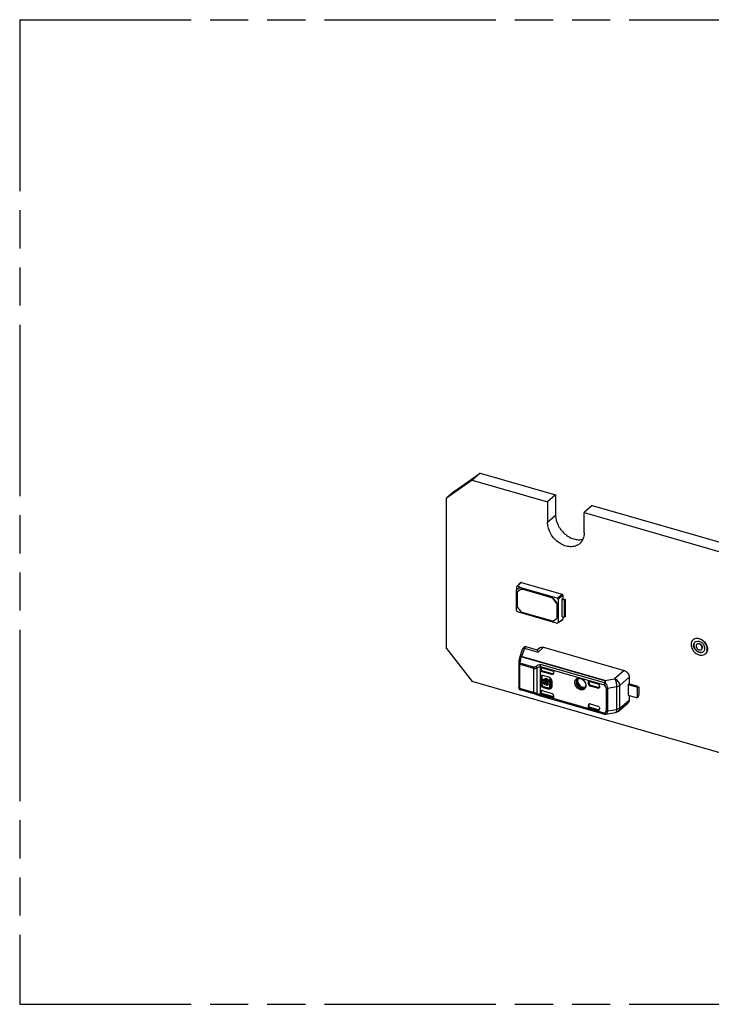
# Model space of a CAD drawing. Header units: millimetres. Extents: x 0 to 210, y 0 to 297.
# Tile 9 of 19: x 50 to 85, y 208 to 258. Entities that reach past the tile are written whole.
import ezdxf

# ---------------------------------------------------------------- set-up
doc = ezdxf.new("R2010")
doc.units = ezdxf.units.MM
doc.header["$LTSCALE"] = 19.36
doc.linetypes.add('PHANTOM', pattern=[0.8, 0.45, -0.05, 0.1, -0.05, 0.1, -0.05])
doc.layers.get('0').update_dxf_attribs({"linetype": 'CONTINUOUS'})
doc.layers.add('DEFAULT_3', color=7, linetype='PHANTOM')

msp = doc.modelspace()

# ---------------------------------------------------------------- linework, layer by layer
at = {"color": 7, "linetype": 'Continuous'}
for p, q in [((72.2293, 233.73166), (73.52834, 234.6557)), ((73.52834, 234.6557), (73.11584, 234.29846)), ((73.52834, 234.6557), (77.3605, 233.54945)), ((73.11584, 234.29846), (71.8168, 233.37442)), ((73.11584, 234.29846), (76.948, 233.19221)), ((72.2293, 233.73166), (71.8168, 233.37442)), ((77.3605, 233.54945), (76.948, 233.19221)), ((77.3605, 233.54945), (77.3605, 232.51022)), ((71.8168, 225.7534), (71.8168, 233.37442)), ((76.948, 233.19221), (76.948, 232.15298)), ((79.22246, 233.01195), (78.80996, 232.65471)), ((79.22246, 233.01195), (95.11402, 228.42445)), ((78.80996, 231.61548), (78.80996, 232.65471)), ((78.80996, 232.65471), (94.70152, 228.06721)), ((75.57772, 229.09907), (75.39651, 228.90057)), ((75.61277, 229.10685), (77.69141, 228.5068)), ((75.53894, 228.84608), (75.36573, 228.72288)), ((75.36573, 227.68358), (75.36573, 228.72288)), ((75.38833, 228.74282), (75.38833, 228.8776)), ((75.38833, 228.74282), (75.56634, 228.86944)), ((75.40403, 228.57382), (75.40403, 227.90527)), ((75.43017, 228.62875), (75.42517, 228.62442)), ((75.4294, 228.62774), (75.42518, 228.62441)), ((75.60992, 228.75692), (75.4294, 228.62774)), ((75.56634, 228.86944), (75.43156, 228.90835)), ((75.53894, 228.84608), (75.56634, 228.86944)), ((77.44426, 228.29606), (75.53894, 228.84608)), ((77.17289, 228.32533), (75.66616, 228.76028)), ((77.17789, 228.32966), (75.67116, 228.76461)), ((77.41383, 228.05071), (77.23413, 228.28228)), ((77.23913, 228.28661), (77.41883, 228.05504)), ((77.48749, 228.24035), (77.48749, 227.07108)), ((77.73469, 228.27775), (77.67933, 228.23542)), ((77.67933, 228.23542), (77.67933, 227.36939)), ((77.81139, 228.1973), (77.67933, 228.23542)), ((77.73469, 228.45102), (77.73469, 228.27775)), ((77.73469, 228.27775), (77.86189, 228.24103)), ((77.86189, 228.24103), (77.81139, 228.1973)), ((77.81139, 227.33127), (77.81139, 228.1973)), ((77.86189, 227.37501), (77.86189, 228.24103)), ((75.40897, 227.62786), (77.44426, 227.04033)), ((75.4294, 227.83671), (75.58125, 227.64102)), ((75.64249, 227.59798), (77.19656, 227.14936)), ((77.43919, 227.98215), (77.43919, 227.32195)), ((77.44419, 227.32628), (77.44419, 227.98648)), ((77.2578, 227.15705), (77.41383, 227.26803)), ((77.41383, 227.26803), (77.41805, 227.27136)), ((77.42306, 227.27568), (77.41806, 227.27135)), ((77.7215, 227.21111), (77.49602, 227.05848)), ((77.67933, 227.36939), (77.81139, 227.33127)), ((77.73469, 227.35341), (77.73469, 227.23845)), ((77.86189, 227.37501), (77.81139, 227.33127)), ((71.8168, 225.7534), (73.11584, 224.07936)), ((75.53648, 225.28702), (75.68411, 225.71169)), ((75.72325, 225.79007), (75.72354, 225.79044)), ((75.73641, 225.80453), (75.72333, 225.79014)), ((75.76196, 225.82281), (75.73641, 225.80453)), ((75.79133, 225.83385), (75.76196, 225.82281)), ((76.43271, 225.66605), (75.8591, 225.83164)), ((76.55399, 225.77436), (76.43058, 225.66562)), ((76.75147, 225.80834), (80.84178, 224.62757)), ((75.48584, 225.00141), (75.48518, 224.99038)), ((75.48777, 225.01762), (75.48584, 225.0014)), ((75.48585, 225.00145), (75.48584, 225.0014)), ((75.49404, 225.06591), (75.48777, 225.01762)), ((75.50923, 225.16214), (75.50525, 225.13919)), ((75.53404, 225.2789), (75.52647, 225.24751)), ((75.48518, 224.9899), (75.48518, 223.7639)), ((76.5899, 223.40653), (76.5899, 224.8249)), ((76.6274, 224.71438), (76.6274, 224.73491)), ((77.16722, 224.42977), (76.67651, 224.57142)), ((76.6766, 224.76424), (77.25386, 224.5976)), ((77.20359, 224.46144), (76.71401, 224.60277)), ((77.25386, 224.5976), (77.25386, 224.4914)), ((100.39564, 216.20436), (73.11584, 224.07936)), ((76.62175, 223.89002), (76.62175, 224.32303)), ((76.70571, 224.15428), (76.66821, 224.1218)), ((76.66821, 224.1218), (76.66821, 224.06443)), ((76.71308, 224.10885), (76.66821, 224.1218)), ((76.66821, 224.06443), (76.71308, 224.05147)), ((76.6707, 224.1218), (76.6707, 224.3522)), ((76.6707, 223.91919), (76.6707, 224.06443)), ((76.72462, 224.14882), (76.70571, 224.15428)), ((76.71981, 224.39278), (76.97961, 224.31778)), ((76.78339, 224.19878), (76.75925, 224.17788)), ((76.76686, 224.09332), (76.80436, 224.1258)), ((76.94573, 224.04169), (76.76686, 224.09332)), ((76.76686, 224.03595), (76.94573, 223.98431)), ((76.80436, 224.1258), (76.9159, 224.0936)), ((76.9995, 224.02616), (77.037, 224.05864)), ((77.04384, 224.01336), (76.9995, 224.02616)), ((77.04384, 224.19858), (77.08134, 224.23106)), ((77.04384, 224.19858), (77.04384, 224.01336)), ((77.10122, 224.18202), (77.04384, 224.19858)), ((77.11286, 224.22196), (77.08134, 224.23106)), ((77.10122, 224.18202), (77.12543, 224.20299)), ((77.10122, 223.75421), (77.10122, 224.18202)), ((77.13872, 223.78668), (77.13872, 224.17927)), ((77.16427, 224.07982), (77.16427, 223.82001)), ((79.02921, 223.95282), (79.02921, 224.0851)), ((79.02921, 224.0851), (79.50553, 223.9476)), ((79.06785, 223.98496), (79.06785, 224.07395)), ((81.10325, 224.2923), (81.10325, 223.94948)), ((75.49027, 223.73242), (75.4951, 223.71936)), ((75.4903, 223.73231), (75.49043, 223.73191)), ((75.4951, 223.71936), (75.50692, 223.69568)), ((75.50692, 223.69568), (75.52376, 223.67339)), ((75.52376, 223.67339), (75.54702, 223.65413)), ((75.54702, 223.65413), (75.57594, 223.6411)), ((76.49793, 223.37495), (75.57595, 223.64111)), ((76.6274, 223.56147), (76.6274, 223.582)), ((76.67651, 223.61001), (77.16722, 223.46835)), ((76.97961, 223.68866), (76.71981, 223.76366)), ((77.01711, 223.73258), (76.75731, 223.80758)), ((76.82045, 223.96235), (76.85795, 223.99483)), ((76.82045, 223.90757), (76.82045, 223.96235)), ((76.85795, 223.94005), (76.82045, 223.90757)), ((76.85795, 223.94005), (76.85795, 223.99483)), ((76.92963, 223.97413), (76.89213, 223.94166)), ((76.89213, 223.94166), (76.89213, 223.88688)), ((76.9766, 223.9199), (76.9667, 223.91133)), ((77.0042, 223.94381), (76.99083, 223.93223)), ((76.9995, 223.96879), (77.04384, 223.95599)), ((77.04384, 223.95599), (77.04384, 223.77077)), ((77.04384, 223.77077), (77.10122, 223.75421)), ((77.10122, 223.75421), (77.13872, 223.78668)), ((78.90233, 223.85954), (78.90111, 223.8353)), ((79.50553, 223.72871), (79.11583, 223.84121)), ((79.54303, 223.76119), (79.15446, 223.87336)), ((79.59213, 223.836), (79.59213, 223.79031)), ((81.07787, 223.95681), (81.03981, 223.9245)), ((81.03981, 223.9245), (81.03981, 223.38323)), ((81.03981, 223.9245), (81.45211, 223.80548)), ((81.48961, 223.83795), (81.07787, 223.95681)), ((81.51707, 223.76507), (81.56707, 223.80838)), ((81.51707, 223.26711), (81.51707, 223.76507)), ((81.59207, 223.78673), (81.56707, 223.80838)), ((81.59207, 223.78673), (81.59207, 223.37536)), ((76.49771, 223.37501), (76.52608, 223.36721)), ((76.52608, 223.36721), (76.58911, 223.35244)), ((76.58897, 223.35247), (79.84823, 222.4116)), ((77.25386, 223.2505), (76.67651, 223.41717)), ((77.25386, 223.29403), (76.71401, 223.44987)), ((77.25386, 223.3567), (77.25386, 223.2505)), ((81.03981, 223.38323), (81.45211, 223.26421)), ((81.10325, 223.36492), (81.10325, 223.12314)), ((81.56707, 223.31041), (81.51707, 223.26711)), ((81.56707, 223.31041), (81.59207, 223.37536)), ((79.02921, 222.738), (79.02921, 222.87028)), ((79.02921, 222.738), (79.06785, 222.77037)), ((79.50553, 222.6005), (79.02921, 222.738)), ((79.06785, 222.77037), (79.06785, 222.90243)), ((79.54303, 222.6332), (79.06785, 222.77037)), ((79.11583, 222.93188), (79.50553, 222.81939)), ((79.59213, 222.70778), (79.59213, 222.6621)), ((79.89795, 222.40976), (80.41284, 222.50029)), ((80.55303, 222.56536), (81.03745, 222.96933)), ((79.88286, 222.40792), (79.8976, 222.4097)), ((79.88359, 222.40797), (79.88876, 222.40853))]:
    msp.add_line(p, q, dxfattribs=at)
at = {"color": 9, "linetype": 'Continuous'}
for p, q in [((77.3605, 232.51022), (76.948, 232.15298)), ((75.61277, 229.10685), (75.43156, 228.90835)), ((75.4294, 228.62774), (75.4344, 228.63207)), ((75.60992, 228.75692), (75.60492, 228.75259)), ((75.66616, 228.76028), (75.67116, 228.76461)), ((77.44426, 228.29606), (77.69146, 228.50679)), ((77.17289, 228.32533), (77.17789, 228.32966)), ((77.23413, 228.28228), (77.23913, 228.28661)), ((77.41883, 228.05504), (77.41383, 228.05071)), ((77.73469, 228.45107), (77.48749, 228.24035)), ((77.43919, 227.98215), (77.44419, 227.98648)), ((77.43919, 227.32195), (77.44419, 227.32628)), ((77.48749, 227.07108), (77.73469, 227.23841)), ((75.77819, 225.76506), (75.63051, 225.3404)), ((75.77819, 225.76506), (76.47429, 225.56411)), ((76.47429, 225.56411), (76.75147, 225.80834)), ((76.25637, 224.80567), (75.54629, 225.01065)), ((75.61956, 225.32866), (75.62498, 225.33501)), ((79.85804, 224.10511), (75.61956, 225.32866)), ((75.62498, 225.33501), (75.6305, 225.3404)), ((79.86899, 224.11685), (75.63051, 225.3404)), ((75.53518, 223.72059), (75.53518, 224.9466)), ((75.53518, 224.9466), (76.24526, 224.74161)), ((76.24526, 224.74161), (76.24526, 223.51561)), ((76.41884, 223.46244), (76.41884, 224.75551)), ((76.58929, 224.83306), (79.82597, 223.89871)), ((76.5899, 224.70266), (76.6274, 224.73491)), ((76.6274, 224.71438), (76.5899, 224.68304)), ((79.85375, 224.00035), (76.59142, 224.9421)), ((76.67651, 224.57142), (76.71401, 224.60277)), ((80.84179, 224.62757), (80.36122, 224.20936)), ((76.62175, 224.32303), (76.6707, 224.3522)), ((77.20359, 224.46144), (77.16722, 224.42977)), ((79.86899, 224.11685), (80.36122, 224.20936)), ((81.10325, 224.2923), (80.61938, 223.87437)), ((76.24526, 223.51561), (75.53518, 223.72059)), ((75.54628, 223.67578), (76.25635, 223.4708)), ((76.41884, 223.46244), (76.24526, 223.5156)), ((76.5899, 223.54839), (76.6274, 223.582)), ((76.6274, 223.56147), (76.5899, 223.52877)), ((76.6707, 223.91919), (76.62175, 223.89002)), ((76.71981, 223.76366), (76.75731, 223.80758)), ((77.01711, 223.73258), (76.97961, 223.68866)), ((79.06785, 223.98496), (79.02921, 223.95282)), ((79.11583, 223.84121), (79.15446, 223.87336)), ((79.54303, 223.76119), (79.50553, 223.72871)), ((79.92453, 223.72767), (79.92453, 222.57852)), ((80.4635, 223.80954), (80.00873, 223.72398)), ((80.00873, 222.57484), (80.00873, 223.72398)), ((80.4635, 223.80954), (80.4635, 222.6548)), ((80.61938, 222.71962), (80.61938, 223.87437)), ((81.48961, 223.83795), (81.45211, 223.80548)), ((79.82597, 222.46438), (76.58929, 223.39873)), ((76.67651, 223.41717), (76.71401, 223.44987)), ((80.61938, 222.71962), (81.10325, 223.12314)), ((79.02921, 222.87028), (79.06785, 222.90243)), ((79.54303, 222.6332), (79.50553, 222.6005)), ((80.00873, 222.57484), (80.4635, 222.6548)), ((80.41288, 222.50029), (80.41284, 222.50029)), ((80.55303, 222.56535), (80.55308, 222.5654)), ((79.88285, 222.40792), (79.88359, 222.40797)), ((79.88876, 222.40853), (79.89475, 222.40958)), ((79.89795, 222.40976), (79.89475, 222.40958))]:
    msp.add_line(p, q, dxfattribs=at)
at = {"color": 7, "linetype": 'Continuous'}
for points in [[(75.85969, 225.83146), (75.85403, 225.833), (75.82239, 225.83719), (75.79133, 225.83385)], [(75.50525, 225.13921), (75.50065, 225.11081), (75.49404, 225.06591)], [(75.52647, 225.24751), (75.51749, 225.20566), (75.50923, 225.16214)]]:
    msp.add_lwpolyline(points, dxfattribs=at)
for centre, radius, start, end in [((75.48582, 228.57391), 0.08178, 172.202435, 180.058614), ((75.98857, 225.43377), 0.5029, 15.020261, 15.345369), ((84.74664, 225.72362), 0.18336, 310.910343, 316.059469), ((76.80729, 224.09552), 0.09371, 130.942327, 135.347121), ((76.94113, 224.11233), 0.14399, 221.657582, 228.477758), ((76.9377, 224.10834), 0.13873, 228.447235, 234.909984), ((76.82962, 224.0138), 0.21254, 22.27879, 32.206347), ((76.88603, 224.05202), 0.28375, 37.817718, 46.169203), ((76.88974, 224.05484), 0.27909, 29.375442, 37.826793), ((77.19543, 224.48382), 0.05685, 311.064527, 324.97241), ((78.56578, 224.14077), 0.09151, 121.084506, 129.340594), ((78.53916, 223.98681), 0.25094, 86.834331, 94.476407), ((78.53843, 223.96962), 0.26814, 83.804158, 86.882555), ((78.53758, 223.96144), 0.27636, 82.504386, 83.811016), ((75.58579, 223.764), 0.10061, 180.326016, 198.602398), ((76.92978, 224.10251), 0.22374, 216.724898, 224.787255), ((76.92777, 224.10053), 0.22091, 224.789637, 233.171216), ((76.92228, 224.09324), 0.21179, 233.178746, 236.927363), ((76.91539, 224.08257), 0.19909, 236.912045, 241.519797), ((76.88721, 224.00309), 0.06121, 310.906919, 319.580327), ((76.90457, 223.98306), 0.0949, 307.334152, 310.894641), ((76.9418, 224.0158), 0.09528, 310.918693, 321.61517), ((76.93994, 224.01724), 0.09763, 321.628844, 325.824744), ((77.03379, 223.80798), 0.12858, 326.127602, 334.643944), ((78.64696, 223.85795), 0.25531, 349.269635, 354.898052), ((78.61417, 223.85945), 0.28817, 0.018214, 3.284947), ((79.53388, 223.78249), 0.05664, 310.949128, 325.298577), ((81.41672, 223.68322), 0.12728, 68.304928, 73.852444), ((81.41289, 223.67351), 0.13771, 63.118464, 68.318494), ((79.8759, 222.50738), 0.09969, 253.542875, 274.324084)]:
    msp.add_arc(centre, radius, start, end, dxfattribs=at)
at = {"color": 9, "linetype": 'Continuous'}
for centre, radius, start, end in [((75.76879, 225.65598), 0.10948, 85.089007, 98.454495), ((75.79873, 225.72573), 0.10097, 78.910708, 84.971595), ((75.76468, 224.9381), 0.23013, 161.623308, 164.086955), ((78.07178, 224.62384), 2.55494, 170.049671, 171.292113), ((77.96086, 224.64414), 2.44218, 168.163166, 170.069208), ((77.87237, 224.6615), 2.35202, 167.493979, 168.134749), ((77.3018, 224.78707), 1.76779, 166.485067, 167.462879), ((76.82427, 224.92224), 1.27143, 161.357838, 162.450862), ((78.58007, 224.03547), 0.1999, 96.462941, 100.960737), ((75.67043, 223.72041), 0.13525, 179.922276, 184.438155), ((78.7648, 223.90828), 0.1547, 307.56436, 312.462395), ((76.82939, 224.44716), 1.0678, 253.682283, 255.343768), ((76.84979, 224.52514), 1.14841, 255.343481, 256.920526), ((79.94923, 222.52001), 0.13523, 204.290109, 212.284189)]:
    msp.add_arc(centre, radius, start, end, dxfattribs=at)
at = {"color": 7, "linetype": 'Continuous'}
for centre, major_axis, ratio, start_param, end_param in [((75.6129, 229.06345), (-0.0328, 0.03794), 0.74771919, -0.85475667, 0.08836766), ((75.43169, 228.86495), (-0.0328, 0.03794), 0.74771919, -0.85475667, 0.71296273), ((77.44413, 228.25273), (0.03276, -0.03777), 0.75228725, 0.71446962, 2.28218902), ((75.4091, 227.67119), (0.03276, -0.03777), 0.75228725, -2.42712303, -0.85940363), ((77.44413, 227.08373), (-0.0328, 0.03794), 0.74771919, 2.28683598, 3.85455538), ((76.67651, 224.65804), (-0.06545, 0.07561), 0.75001629, 0.71399377, 2.28478993), ((76.71401, 224.68938), (-0.06545, 0.07561), 0.75001629, 0.71399364, 2.28478993), ((76.67651, 223.52339), (-0.06545, 0.07561), 0.75001629, 5.42638258, 6.99717891), ((76.71401, 223.557), (-0.06545, 0.07561), 0.75001629, 0.34708679, 0.7139936), ((76.71401, 223.53647), (-0.06546, 0.07559), 0.75000065, 0.71373513, 2.28453147), ((79.11583, 223.92781), (0.06549, -0.07558), 0.74998365, -2.42813804, -0.85734113), ((79.15446, 223.95996), (0.06549, -0.07558), 0.74998365, -2.42813775, -0.85734113), ((79.50553, 223.861), (-0.06546, 0.07559), 0.75000065, -2.42785751, -0.85706118), ((81.55211, 223.78382), (0.12444, -0.05685), 0.20871215, 8.05179218, 8.47264321), ((77.16725, 223.38173), (-0.06548, 0.07562), 0.74977393, -2.42794293, -0.85684203), ((79.11583, 222.84528), (0.06549, -0.07558), 0.74998365, 8.56743683, 10.13823316), ((79.15446, 222.87743), (0.06549, -0.07558), 0.74998365, -2.81920367, -2.42813746), ((79.50553, 222.6871), (-0.06546, 0.07559), 0.75000065, -3.99865383, -2.42785751), ((79.54303, 222.7198), (-0.06546, 0.07559), 0.75000065, -3.99865383, -3.48946471)]:
    msp.add_ellipse(centre, major_axis=major_axis, ratio=ratio, start_param=start_param, end_param=end_param, dxfattribs=at)
for points, knots in [([(77.3605, 232.51022), (77.3605, 232.33905), (77.45801, 231.98261), (77.73908, 231.62203), (78.03488, 231.40982), (78.27408, 231.30528), (78.51575, 231.26224), (78.67399, 231.27822), (78.74657, 231.29795)], [0, 0, 0, 0, 0.24830949, 0.51541642, 0.64744393, 0.7733155, 0.89088698, 1, 1, 1, 1]), ([(78.58271, 231.07163), (78.52076, 231.01797), (78.36814, 230.93341), (78.10064, 230.90127), (77.8176, 230.95883), (77.54282, 231.09801), (77.29844, 231.30641), (77.04803, 231.6406), (76.948, 231.95217), (76.948, 232.15299)], [0, 0, 0, 0, 0.10468542, 0.21598152, 0.33735714, 0.46834287, 0.60543996, 0.743514, 1, 1, 1, 1]), ([(78.80996, 231.61548), (78.80996, 231.51086), (78.77602, 231.30652), (78.65569, 231.13483), (78.58271, 231.07163)], [0, 0, 0, 0, 0.52007199, 1, 1, 1, 1]), ([(75.42517, 228.62442), (75.41685, 228.6172), (75.40845, 228.60357), (75.40533, 228.58892), (75.40479, 228.585)], [0, 0, 0, 0, 0.73576664, 1, 1, 1, 1]), ([(75.66616, 228.76028), (75.6555, 228.76336), (75.6339, 228.7659), (75.61309, 228.7584), (75.60492, 228.75259)], [0, 0, 0, 0, 0.52545421, 1, 1, 1, 1]), ([(75.60992, 228.75692), (75.61809, 228.76273), (75.6389, 228.77023), (75.6605, 228.76769), (75.67116, 228.76461)], [0, 0, 0, 0, 0.47454579, 1, 1, 1, 1]), ([(77.73469, 228.45102), (77.73469, 228.4632), (77.72467, 228.48782), (77.70339, 228.50334), (77.69141, 228.5068)], [0, 0, 0, 0, 0.4940722, 1, 1, 1, 1]), ([(77.23413, 228.28228), (77.23012, 228.28744), (77.21329, 228.30615), (77.1908, 228.32016), (77.17289, 228.32533)], [0, 0, 0, 0, 0.25948765, 1, 1, 1, 1]), ([(77.17789, 228.32966), (77.18369, 228.32798), (77.20722, 228.31877), (77.22739, 228.30174), (77.23913, 228.28661)], [0, 0, 0, 0, 0.23974323, 1, 1, 1, 1]), ([(77.43919, 227.98215), (77.43919, 227.98796), (77.43672, 228.01257), (77.42536, 228.03585), (77.41383, 228.05071)], [0, 0, 0, 0, 0.23626739, 1, 1, 1, 1]), ([(77.41883, 228.05504), (77.42281, 228.04991), (77.43644, 228.02946), (77.44419, 228.00459), (77.44419, 227.98648)], [0, 0, 0, 0, 0.26387013, 1, 1, 1, 1]), ([(75.40403, 227.90527), (75.40403, 227.89945), (75.40651, 227.87485), (75.41787, 227.85157), (75.4294, 227.83671)], [0, 0, 0, 0, 0.23626739, 1, 1, 1, 1]), ([(75.58125, 227.64102), (75.58525, 227.63586), (75.60209, 227.61715), (75.62458, 227.60315), (75.64249, 227.59798)], [0, 0, 0, 0, 0.25948765, 1, 1, 1, 1]), ([(77.19656, 227.14936), (77.20722, 227.14628), (77.22882, 227.14374), (77.24964, 227.15124), (77.2578, 227.15705)], [0, 0, 0, 0, 0.52545421, 1, 1, 1, 1]), ([(77.41805, 227.27136), (77.42143, 227.27428), (77.43411, 227.28814), (77.43919, 227.3078), (77.43919, 227.32195)], [0, 0, 0, 0, 0.24013846, 1, 1, 1, 1]), ([(77.7215, 227.2111), (77.72776, 227.21533), (77.73376, 227.22536), (77.73469, 227.23566), (77.73469, 227.23845)], [0, 0, 0, 0, 0.72993321, 1, 1, 1, 1]), ([(84.343, 226.18978), (84.31074, 226.16186), (84.2576, 226.08597), (84.24259, 225.99569), (84.24259, 225.94947)], [0, 0, 0, 0, 0.47998742, 1, 1, 1, 1]), ([(85.06532, 225.71197), (85.06532, 225.80071), (85.0066, 225.98438), (84.8448, 226.1565), (84.68111, 226.23961), (84.55602, 226.26505), (84.43782, 226.25086), (84.37039, 226.21348), (84.343, 226.18978)], [0, 0, 0, 0, 0.25696868, 0.53079884, 0.66202054, 0.78361929, 0.8951217, 1, 1, 1, 1]), ([(84.3555, 226.20061), (84.38288, 226.2243), (84.45031, 226.26168), (84.5685, 226.27587), (84.69359, 226.25045), (84.85729, 226.16734), (85.01909, 225.99521), (85.07782, 225.81154), (85.07782, 225.7228)], [0, 0, 0, 0, 0.1048674, 0.2163657, 0.33796108, 0.46917763, 0.74301712, 1, 1, 1, 1]), ([(84.3725, 225.91197), (84.3725, 225.94359), (84.38278, 226.00535), (84.41913, 226.05728), (84.4412, 226.0764)], [0, 0, 0, 0, 0.51989933, 1, 1, 1, 1]), ([(84.40683, 226.02518), (84.4032, 226.01754), (84.39015, 225.98493), (84.385, 225.94939), (84.385, 225.9228)], [0, 0, 0, 0, 0.24134133, 1, 1, 1, 1]), ([(84.49715, 226.10969), (84.54158, 226.12668), (84.65135, 226.12698), (84.79577, 226.04729), (84.90352, 225.91539), (84.93541, 225.80331), (84.93541, 225.74947)], [0, 0, 0, 0, 0.22218186, 0.47864702, 0.74858074, 1, 1, 1, 1]), ([(84.57229, 225.98747), (84.59553, 225.99918), (84.65628, 226.00398), (84.73793, 225.96263), (84.79953, 225.89051), (84.81801, 225.8279), (84.81801, 225.7978)], [0, 0, 0, 0, 0.21927644, 0.47465329, 0.74634925, 1, 1, 1, 1]), ([(75.68411, 225.71168), (75.6866, 225.71886), (75.69683, 225.74639), (75.71014, 225.77323), (75.72354, 225.79044)], [0, 0, 0, 0, 0.25846758, 1, 1, 1, 1]), ([(75.77819, 225.76506), (75.78144, 225.77167), (75.79262, 225.79285), (75.80596, 225.81348), (75.81815, 225.82483)], [0, 0, 0, 0, 0.30670002, 1, 1, 1, 1]), ([(76.47355, 225.56686), (76.46988, 225.58032), (76.46277, 225.60398), (76.45179, 225.63502), (76.44248, 225.65388), (76.43628, 225.66502), (76.4327, 225.66606)], [0, 0, 0, 0, 0.38690986, 0.68909606, 0.89653447, 1, 1, 1, 1]), ([(76.554, 225.77435), (76.57849, 225.79595), (76.64528, 225.82582), (76.71656, 225.81842), (76.75147, 225.80834)], [0, 0, 0, 0, 0.473333, 1, 1, 1, 1]), ([(84.24259, 225.94947), (84.24259, 225.86073), (84.30131, 225.67707), (84.46311, 225.50494), (84.6268, 225.42183), (84.7519, 225.39639), (84.87009, 225.41059), (84.93752, 225.44796), (84.96491, 225.47166)], [0, 0, 0, 0, 0.25696868, 0.53079884, 0.66202054, 0.78361929, 0.8951217, 1, 1, 1, 1]), ([(84.86672, 225.58505), (84.84799, 225.56882), (84.80184, 225.5433), (84.72099, 225.53355), (84.6354, 225.55094), (84.52339, 225.60779), (84.41269, 225.72558), (84.3725, 225.85124), (84.3725, 225.91197)], [0, 0, 0, 0, 0.10485273, 0.21633871, 0.33793061, 0.4691557, 0.74298515, 1, 1, 1, 1]), ([(84.385, 225.9228), (84.385, 225.86383), (84.42299, 225.74162), (84.52851, 225.62525), (84.63617, 225.5664), (84.71943, 225.54569), (84.79928, 225.55028), (84.84652, 225.57144), (84.86625, 225.58563)], [0, 0, 0, 0, 0.25534877, 0.52804499, 0.65959863, 0.7821546, 0.89475938, 1, 1, 1, 1]), ([(84.5024, 225.87447), (84.5024, 225.84177), (84.52422, 225.77402), (84.59376, 225.69953), (84.67347, 225.6687), (84.73359, 225.67597), (84.75843, 225.68971), (84.76852, 225.69844)], [0, 0, 0, 0, 0.25768625, 0.53210755, 0.78317494, 0.89492686, 1, 1, 1, 1]), ([(84.5394, 225.963), (84.52747, 225.95268), (84.51467, 225.93433), (84.50803, 225.91405), (84.50664, 225.90868)], [0, 0, 0, 0, 0.73958007, 1, 1, 1, 1]), ([(84.80551, 225.78697), (84.80551, 225.81968), (84.78369, 225.88742), (84.71415, 225.96191), (84.63444, 225.99275), (84.57433, 225.98547), (84.54948, 225.97173), (84.5394, 225.963)], [0, 0, 0, 0, 0.25768625, 0.53210755, 0.78317494, 0.89492686, 1, 1, 1, 1]), ([(84.76852, 225.69844), (84.78041, 225.70874), (84.79994, 225.73672), (84.80551, 225.76996), (84.80551, 225.78697)], [0, 0, 0, 0, 0.48040792, 1, 1, 1, 1]), ([(84.81801, 225.7978), (84.81801, 225.78078), (84.81244, 225.74754), (84.79291, 225.71956), (84.78102, 225.70926)], [0, 0, 0, 0, 0.51962637, 1, 1, 1, 1]), ([(84.93541, 225.74947), (84.93541, 225.72069), (84.92687, 225.6646), (84.89717, 225.61558), (84.87867, 225.59638)], [0, 0, 0, 0, 0.51905431, 1, 1, 1, 1]), ([(84.96491, 225.47166), (84.99717, 225.49958), (85.05031, 225.57547), (85.06532, 225.66575), (85.06532, 225.71197)], [0, 0, 0, 0, 0.47998742, 1, 1, 1, 1]), ([(85.07782, 225.7228), (85.07782, 225.67657), (85.06281, 225.58629), (85.00967, 225.5104), (84.97741, 225.48248)], [0, 0, 0, 0, 0.52003092, 1, 1, 1, 1]), ([(76.58929, 224.83306), (76.58511, 224.86067), (76.58471, 224.89766), (76.58985, 224.93374), (76.59142, 224.9421)], [0, 0, 0, 0, 0.76650873, 1, 1, 1, 1]), ([(76.5899, 224.70266), (76.5899, 224.70766), (76.59148, 224.72623), (76.60083, 224.74449), (76.61118, 224.75339)], [0, 0, 0, 0, 0.26807042, 1, 1, 1, 1]), ([(76.61118, 224.75339), (76.61955, 224.76059), (76.63434, 224.76689), (76.64933, 224.76779), (76.65331, 224.76774)], [0, 0, 0, 0, 0.73513237, 1, 1, 1, 1]), ([(80.84178, 224.62757), (80.91405, 224.60717), (81.04233, 224.51376), (81.10325, 224.3657), (81.10325, 224.2923)], [0, 0, 0, 0, 0.50567053, 1, 1, 1, 1]), ([(76.62175, 224.32303), (76.62175, 224.33691), (76.62753, 224.36451), (76.64845, 224.38414), (76.66002, 224.3897)], [0, 0, 0, 0, 0.5196067, 1, 1, 1, 1]), ([(76.66002, 224.3897), (76.66298, 224.39112), (76.6757, 224.39613), (76.68977, 224.39731), (76.7001, 224.39645)], [0, 0, 0, 0, 0.2405925, 1, 1, 1, 1]), ([(76.71308, 224.05147), (76.71445, 224.04427), (76.72205, 224.01477), (76.73665, 223.98722), (76.75045, 223.96872)], [0, 0, 0, 0, 0.2409939, 1, 1, 1, 1]), ([(76.85629, 224.18487), (76.83681, 224.1905), (76.79705, 224.19464), (76.75966, 224.17826), (76.74588, 224.16631)], [0, 0, 0, 0, 0.52643836, 1, 1, 1, 1]), ([(76.79716, 223.98292), (76.78674, 223.99437), (76.77525, 224.01192), (76.76826, 224.03117), (76.76686, 224.03595)], [0, 0, 0, 0, 0.75645427, 1, 1, 1, 1]), ([(76.78338, 224.19878), (76.79716, 224.21074), (76.83455, 224.22712), (76.87431, 224.22297), (76.89379, 224.21735)], [0, 0, 0, 0, 0.47356092, 1, 1, 1, 1]), ([(76.9995, 224.02616), (76.99261, 224.06255), (76.95606, 224.13106), (76.89159, 224.17468), (76.85629, 224.18487)], [0, 0, 0, 0, 0.50198125, 1, 1, 1, 1]), ([(76.85629, 224.13274), (76.85962, 224.13178), (76.87321, 224.1271), (76.8859, 224.11991), (76.89468, 224.11345)], [0, 0, 0, 0, 0.24097353, 1, 1, 1, 1]), ([(76.89379, 224.21735), (76.90519, 224.21406), (76.95118, 224.19515), (76.98942, 224.15894), (77.00946, 224.12708)], [0, 0, 0, 0, 0.23963405, 1, 1, 1, 1]), ([(76.89468, 224.11345), (76.91272, 224.10018), (76.93275, 224.07627), (76.94368, 224.04864), (76.94573, 224.04169)], [0, 0, 0, 0, 0.75548666, 1, 1, 1, 1]), ([(76.97961, 224.31778), (76.98885, 224.31511), (77.02657, 224.30129), (77.06051, 224.27786), (77.0825, 224.25675)], [0, 0, 0, 0, 0.23970277, 1, 1, 1, 1]), ([(77.23277, 224.44096), (77.22459, 224.43384), (77.20241, 224.42407), (77.17878, 224.42643), (77.16722, 224.42977)], [0, 0, 0, 0, 0.47396708, 1, 1, 1, 1]), ([(77.20359, 224.46144), (77.20727, 224.46037), (77.22139, 224.45714), (77.23653, 224.45738), (77.24677, 224.46035)], [0, 0, 0, 0, 0.2646777, 1, 1, 1, 1]), ([(77.25386, 224.4914), (77.25386, 224.48769), (77.25292, 224.47363), (77.24794, 224.45969), (77.24198, 224.45119)], [0, 0, 0, 0, 0.26312831, 1, 1, 1, 1]), ([(78.33337, 224.02378), (78.33337, 224.0513), (78.34113, 224.10493), (78.38008, 224.17478), (78.4428, 224.22226), (78.49362, 224.23492), (78.51957, 224.23698)], [0, 0, 0, 0, 0.26453018, 0.51005287, 0.74969529, 1, 1, 1, 1]), ([(78.88502, 223.7668), (78.87409, 223.74006), (78.84033, 223.69034), (78.75929, 223.64706), (78.66287, 223.64191), (78.56354, 223.6723), (78.47136, 223.73364), (78.37401, 223.84303), (78.33337, 223.9529), (78.33337, 224.02378)], [0, 0, 0, 0, 0.10748766, 0.21456884, 0.32999726, 0.45748053, 0.59490051, 0.73628564, 1, 1, 1, 1]), ([(78.48447, 224.143), (78.46918, 224.07203), (78.50604, 223.94928), (78.6099, 223.83899), (78.68111, 223.80071), (78.71785, 223.79011)], [0, 0, 0, 0, 0.48057131, 0.74684084, 1, 1, 1, 1]), ([(78.57357, 224.23504), (78.56802, 224.23469), (78.54895, 224.23252), (78.53021, 224.22619), (78.51853, 224.21914)], [0, 0, 0, 0, 0.28996167, 1, 1, 1, 1]), ([(78.61669, 224.22646), (78.69278, 224.2048), (78.82902, 224.10755), (78.89741, 223.95394), (78.90186, 223.87596)], [0, 0, 0, 0, 0.50318824, 1, 1, 1, 1]), ([(80.36119, 224.20941), (80.37737, 224.18675), (80.40521, 224.12883), (80.44667, 223.99632), (80.46317, 223.88491), (80.4635, 223.80955)], [0, 0, 0, 0, 0.20046558, 0.45744746, 1, 1, 1, 1]), ([(80.61938, 223.87437), (80.6191, 223.94723), (80.55873, 224.09395), (80.43268, 224.18791), (80.36122, 224.20936)], [0, 0, 0, 0, 0.49409311, 1, 1, 1, 1]), ([(76.67651, 223.41717), (76.65253, 223.42409), (76.61005, 223.45522), (76.5899, 223.5044), (76.5899, 223.52877)], [0, 0, 0, 0, 0.50591333, 1, 1, 1, 1]), ([(76.71981, 223.76366), (76.69266, 223.77149), (76.64457, 223.80675), (76.62175, 223.86243), (76.62175, 223.89002)], [0, 0, 0, 0, 0.50591293, 1, 1, 1, 1]), ([(76.6707, 223.91919), (76.6707, 223.89482), (76.69085, 223.84563), (76.73333, 223.8145), (76.75731, 223.80758)], [0, 0, 0, 0, 0.49408337, 1, 1, 1, 1]), ([(76.89213, 223.88688), (76.89861, 223.88665), (76.92319, 223.88753), (76.94773, 223.89662), (76.96213, 223.90761)], [0, 0, 0, 0, 0.26363959, 1, 1, 1, 1]), ([(77.08588, 223.69163), (77.07806, 223.68838), (77.0436, 223.67789), (77.0059, 223.68107), (76.97961, 223.68866)], [0, 0, 0, 0, 0.23641322, 1, 1, 1, 1]), ([(77.08391, 223.7267), (77.08903, 223.72736), (77.10868, 223.73101), (77.12752, 223.73938), (77.13959, 223.74796)], [0, 0, 0, 0, 0.25863266, 1, 1, 1, 1]), ([(77.16427, 223.82001), (77.16427, 223.81403), (77.16314, 223.79109), (77.15727, 223.76827), (77.14999, 223.75292)], [0, 0, 0, 0, 0.2602986, 1, 1, 1, 1]), ([(78.71785, 223.79011), (78.74637, 223.78187), (78.80408, 223.77486), (78.86006, 223.79369), (78.8824, 223.80859)], [0, 0, 0, 0, 0.52504062, 1, 1, 1, 1]), ([(78.86924, 223.79415), (78.87309, 223.79767), (78.88988, 223.81593), (78.89901, 223.84032), (78.9026, 223.85946)], [0, 0, 0, 0, 0.21120988, 1, 1, 1, 1]), ([(79.571, 223.73972), (79.56282, 223.73263), (79.54064, 223.72296), (79.51707, 223.72538), (79.50553, 223.72871)], [0, 0, 0, 0, 0.47385863, 1, 1, 1, 1]), ([(79.54303, 223.76119), (79.5466, 223.76016), (79.56039, 223.75705), (79.57509, 223.7573), (79.58516, 223.75997)], [0, 0, 0, 0, 0.26308228, 1, 1, 1, 1]), ([(79.59213, 223.79031), (79.59213, 223.78662), (79.59121, 223.77263), (79.58633, 223.75875), (79.58044, 223.75025)], [0, 0, 0, 0, 0.26305952, 1, 1, 1, 1]), ([(76.59005, 223.35219), (76.58855, 223.3526), (76.58627, 223.35778), (76.58557, 223.37293), (76.58746, 223.38769), (76.58929, 223.39873)], [0, 0, 0, 0, 0.09796568, 0.29632091, 1, 1, 1, 1]), ([(81.10325, 223.12314), (81.10325, 223.09342), (81.09341, 223.03531), (81.0585, 222.98692), (81.03744, 222.96934)], [0, 0, 0, 0, 0.52002587, 1, 1, 1, 1]), ([(81.45211, 223.26421), (81.45778, 223.26257), (81.47919, 223.25797), (81.50252, 223.2604), (81.51707, 223.26711)], [0, 0, 0, 0, 0.26925781, 1, 1, 1, 1]), ([(79.50553, 222.81939), (79.5295, 222.81247), (79.57199, 222.78134), (79.59213, 222.73215), (79.59213, 222.70778)], [0, 0, 0, 0, 0.50591303, 1, 1, 1, 1])]:
    msp.add_open_spline(points, degree=3, knots=knots, dxfattribs=at)
for points in [[(84.4412, 226.0764), (84.4576, 226.09061), (84.47688, 226.10194), (84.49715, 226.10969)], [(84.50664, 225.90868), (84.50377, 225.89755), (84.5024, 225.88596), (84.5024, 225.87447)], [(76.58929, 224.83306), (76.58969, 224.83041), (76.5899, 224.82768), (76.58961, 224.82502)], [(76.6274, 224.73491), (76.6274, 224.74524), (76.62934, 224.75585), (76.63359, 224.76526)], [(76.65331, 224.76774), (76.66116, 224.76766), (76.66906, 224.76642), (76.6766, 224.76424)], [(76.67394, 224.37453), (76.67175, 224.36734), (76.6707, 224.35972), (76.6707, 224.3522)], [(76.7001, 224.39645), (76.70676, 224.3959), (76.71339, 224.39463), (76.71981, 224.39278)], [(76.72379, 224.1384), (76.71885, 224.12916), (76.71526, 224.1191), (76.71308, 224.10885)], [(76.74063, 224.16138), (76.73395, 224.15463), (76.72827, 224.14678), (76.72379, 224.1384)], [(76.76686, 224.09332), (76.77054, 224.10372), (76.77697, 224.11356), (76.7853, 224.12079)], [(76.7853, 224.12079), (76.79431, 224.12862), (76.8061, 224.13375), (76.81789, 224.13561)], [(76.81789, 224.13561), (76.82393, 224.13657), (76.83012, 224.13677), (76.83621, 224.13634)], [(76.83621, 224.13634), (76.843, 224.13587), (76.84976, 224.13462), (76.85629, 224.13274)], [(77.0263, 224.09438), (77.031, 224.08287), (77.03469, 224.07086), (77.037, 224.05864)], [(77.13295, 224.19174), (77.13954, 224.18001), (77.14529, 224.16776), (77.14999, 224.15515)], [(77.14999, 224.15515), (77.15447, 224.1431), (77.15803, 224.13065), (77.16047, 224.11803)], [(77.16047, 224.11803), (77.16291, 224.10546), (77.16427, 224.09262), (77.16427, 224.07982)], [(78.49815, 224.1836), (78.49201, 224.1707), (78.48748, 224.15696), (78.48447, 224.143)], [(78.52391, 224.22243), (78.51354, 224.21086), (78.50483, 224.19762), (78.49815, 224.1836)], [(78.57363, 224.23544), (78.58817, 224.23353), (78.60259, 224.23047), (78.61669, 224.22646)], [(76.82045, 223.96235), (76.81197, 223.9683), (76.80413, 223.97526), (76.79716, 223.98292)], [(76.92729, 223.95684), (76.91764, 223.94848), (76.9048, 223.94323), (76.89213, 223.94166)], [(76.92963, 223.97413), (76.93378, 223.97465), (76.93791, 223.97552), (76.9419, 223.97675)], [(76.94573, 223.98431), (76.94305, 223.97675), (76.93901, 223.96952), (76.93381, 223.96341)], [(76.9667, 223.91133), (76.97541, 223.91887), (76.9828, 223.92819), (76.98832, 223.9383)], [(76.98832, 223.9383), (76.99352, 223.9478), (76.99725, 223.9582), (76.9995, 223.96879)], [(77.01711, 223.73258), (77.02846, 223.72931), (77.04017, 223.72708), (77.05193, 223.7261)], [(77.05193, 223.7261), (77.06256, 223.72521), (77.07334, 223.72534), (77.08391, 223.7267)], [(77.11018, 223.70505), (77.10264, 223.69969), (77.09443, 223.69518), (77.08588, 223.69163)], [(77.14055, 223.73632), (77.13244, 223.72426), (77.12202, 223.71347), (77.11018, 223.70505)], [(78.8978, 223.81042), (78.89497, 223.79553), (78.89074, 223.78083), (78.88502, 223.7668)], [(81.51707, 223.76507), (81.50498, 223.77763), (81.4907, 223.78847), (81.47515, 223.79634)], [(76.5899, 223.40653), (76.5899, 223.40397), (76.58973, 223.40135), (76.58897, 223.39891)], [(80.41288, 222.50028), (80.46363, 222.50921), (80.51352, 222.5324), (80.55309, 222.5654)]]:
    msp.add_open_spline(points, degree=3, dxfattribs=at)
at = {"color": 9, "linetype": 'Continuous'}
for points, knots in [([(75.68416, 225.71167), (75.68889, 225.72529), (75.70795, 225.75091), (75.73735, 225.76198), (75.7527, 225.76427)], [0, 0, 0, 0, 0.48164328, 1, 1, 1, 1]), ([(75.72353, 225.79044), (75.73311, 225.80276), (75.75928, 225.82285), (75.7918, 225.8277), (75.80758, 225.82631)], [0, 0, 0, 0, 0.49625216, 1, 1, 1, 1]), ([(75.81815, 225.82483), (75.82331, 225.8292), (75.83705, 225.83559), (75.85185, 225.83373), (75.8591, 225.83164)], [0, 0, 0, 0, 0.47265731, 1, 1, 1, 1]), ([(75.54629, 225.01065), (75.5319, 225.01117), (75.51259, 225.01086), (75.4928, 225.00757), (75.48629, 225.00355), (75.48593, 225.00144)], [0, 0, 0, 0, 0.69045787, 0.89734676, 1, 1, 1, 1]), ([(75.50536, 225.13918), (75.50623, 225.14384), (75.51399, 225.15722), (75.54078, 225.16822), (75.56327, 225.17075), (75.57616, 225.17082)], [0, 0, 0, 0, 0.17269012, 0.52997423, 1, 1, 1, 1]), ([(75.62608, 225.33412), (75.61542, 225.33479), (75.59424, 225.33454), (75.55767, 225.3203), (75.53774, 225.29559), (75.53391, 225.2781)], [0, 0, 0, 0, 0.27578979, 0.53737611, 1, 1, 1, 1]), ([(75.53404, 225.2789), (75.53777, 225.2935), (75.55177, 225.31049), (75.57334, 225.32059), (75.58573, 225.32577), (75.5996, 225.32825), (75.60893, 225.32702), (75.61367, 225.32751)], [0, 0, 0, 0, 0.45368718, 0.58123085, 0.72009329, 0.85663768, 1, 1, 1, 1]), ([(75.63053, 225.3404), (75.61063, 225.34211), (75.57038, 225.33552), (75.54244, 225.30415), (75.53648, 225.28702)], [0, 0, 0, 0, 0.52409117, 1, 1, 1, 1]), ([(75.58296, 225.2002), (75.58522, 225.20959), (75.59403, 225.24496), (75.60394, 225.28006), (75.61202, 225.3056)], [0, 0, 0, 0, 0.26491638, 1, 1, 1, 1]), ([(75.4852, 224.9899), (75.4852, 224.98632), (75.48923, 224.96881), (75.50625, 224.95808), (75.51886, 224.95249)], [0, 0, 0, 0, 0.20591205, 1, 1, 1, 1]), ([(76.24526, 224.74162), (76.24526, 224.74677), (76.24649, 224.76847), (76.25114, 224.78995), (76.25637, 224.80567)], [0, 0, 0, 0, 0.23720099, 1, 1, 1, 1]), ([(76.24526, 224.74161), (76.27287, 224.73423), (76.33295, 224.73015), (76.3905, 224.74513), (76.41884, 224.75551)], [0, 0, 0, 0, 0.48637941, 1, 1, 1, 1]), ([(76.376, 224.83694), (76.36681, 224.83097), (76.33125, 224.81005), (76.28616, 224.79795), (76.25637, 224.80567)], [0, 0, 0, 0, 0.26262702, 1, 1, 1, 1]), ([(76.41884, 224.75551), (76.41483, 224.76162), (76.39879, 224.7878), (76.3849, 224.81532), (76.376, 224.83694)], [0, 0, 0, 0, 0.23809526, 1, 1, 1, 1]), ([(78.46818, 224.19911), (78.44607, 224.18219), (78.40899, 224.13396), (78.39859, 224.07486), (78.39859, 224.04467)], [0, 0, 0, 0, 0.47970268, 1, 1, 1, 1]), ([(78.39859, 224.04467), (78.39859, 223.98517), (78.44093, 223.86268), (78.53334, 223.77458), (78.5885, 223.74434)], [0, 0, 0, 0, 0.48610724, 1, 1, 1, 1]), ([(78.62531, 223.78605), (78.59203, 223.8043), (78.53133, 223.85286), (78.46832, 223.94741), (78.43986, 224.05148), (78.44957, 224.12129), (78.46224, 224.15051)], [0, 0, 0, 0, 0.26398238, 0.52975801, 0.77842087, 1, 1, 1, 1]), ([(78.46224, 224.15051), (78.46483, 224.1565), (78.47626, 224.17933), (78.4931, 224.19948), (78.50777, 224.21154)], [0, 0, 0, 0, 0.25566167, 1, 1, 1, 1]), ([(78.54206, 224.23172), (78.53523, 224.2304), (78.50898, 224.22384), (78.48414, 224.21132), (78.46818, 224.19911)], [0, 0, 0, 0, 0.25687897, 1, 1, 1, 1]), ([(79.85375, 224.00035), (79.84939, 223.99284), (79.83416, 223.96095), (79.82597, 223.92535), (79.82597, 223.8987)], [0, 0, 0, 0, 0.24568044, 1, 1, 1, 1]), ([(79.85375, 224.00035), (79.86023, 224.00912), (79.86644, 224.02999), (79.87924, 224.0563), (79.88363, 224.08791), (79.86644, 224.10062), (79.85804, 224.10511)], [0, 0, 0, 0, 0.27555297, 0.53218092, 0.75924733, 1, 1, 1, 1]), ([(79.89475, 223.98692), (79.88479, 223.99144), (79.87117, 223.99639), (79.85714, 223.99967), (79.85375, 224.00034)], [0, 0, 0, 0, 0.75948491, 1, 1, 1, 1]), ([(79.89475, 223.98692), (79.89766, 223.99989), (79.90183, 224.02497), (79.90822, 224.06119), (79.89856, 224.09692), (79.87918, 224.11116), (79.86904, 224.11681)], [0, 0, 0, 0, 0.27595148, 0.52848652, 0.75901094, 1, 1, 1, 1]), ([(75.53518, 223.7206), (75.52811, 223.72264), (75.50754, 223.7298), (75.48532, 223.74844), (75.4852, 223.76373)], [0, 0, 0, 0, 0.32489012, 1, 1, 1, 1]), ([(75.54073, 223.68573), (75.54004, 223.68745), (75.53736, 223.69529), (75.53609, 223.70355), (75.53558, 223.70994)], [0, 0, 0, 0, 0.22460253, 1, 1, 1, 1]), ([(75.57594, 223.64111), (75.57305, 223.64195), (75.559, 223.64928), (75.5512, 223.66428), (75.54628, 223.67578)], [0, 0, 0, 0, 0.19398061, 1, 1, 1, 1]), ([(76.24526, 223.51561), (76.24526, 223.51093), (76.246, 223.49559), (76.24968, 223.47933), (76.25635, 223.4708)], [0, 0, 0, 0, 0.30160801, 1, 1, 1, 1]), ([(78.5885, 223.74434), (78.59366, 223.7415), (78.61415, 223.73095), (78.63576, 223.72255), (78.65224, 223.71779)], [0, 0, 0, 0, 0.25558885, 1, 1, 1, 1]), ([(78.68541, 223.76103), (78.6803, 223.7625), (78.65961, 223.76914), (78.6397, 223.77816), (78.62531, 223.78605)], [0, 0, 0, 0, 0.24452289, 1, 1, 1, 1]), ([(78.65224, 223.71779), (78.68053, 223.70963), (78.73762, 223.70216), (78.81913, 223.72486), (78.87968, 223.78118), (78.89832, 223.83272), (78.90276, 223.85947)], [0, 0, 0, 0, 0.26996823, 0.51524915, 0.75136855, 1, 1, 1, 1]), ([(78.85911, 223.78566), (78.83651, 223.76828), (78.77754, 223.74531), (78.7158, 223.75225), (78.68541, 223.76103)], [0, 0, 0, 0, 0.47400238, 1, 1, 1, 1]), ([(79.82597, 223.8987), (79.83029, 223.90577), (79.85109, 223.93677), (79.87474, 223.96588), (79.89475, 223.98691)], [0, 0, 0, 0, 0.2219936, 1, 1, 1, 1]), ([(79.92453, 223.72767), (79.924, 223.76022), (79.89847, 223.82626), (79.85306, 223.8771), (79.82597, 223.89871)], [0, 0, 0, 0, 0.48445299, 1, 1, 1, 1]), ([(80.00873, 223.72398), (80.00837, 223.74686), (79.99578, 223.84339), (79.94444, 223.93229), (79.89475, 223.98692)], [0, 0, 0, 0, 0.23656499, 1, 1, 1, 1]), ([(79.92453, 223.72767), (79.93083, 223.72585), (79.9585, 223.7202), (79.98742, 223.72011), (80.00873, 223.72399)], [0, 0, 0, 0, 0.23238764, 1, 1, 1, 1]), ([(80.4635, 223.80954), (80.49394, 223.81508), (80.54899, 223.83002), (80.59973, 223.85769), (80.61938, 223.87437)], [0, 0, 0, 0, 0.54556095, 1, 1, 1, 1]), ([(76.25633, 223.4708), (76.2878, 223.46146), (76.32739, 223.44316), (76.36649, 223.42456), (76.376, 223.42011)], [0, 0, 0, 0, 0.75765693, 1, 1, 1, 1]), ([(76.41884, 223.46244), (76.41222, 223.45181), (76.40064, 223.4358), (76.38382, 223.42102), (76.376, 223.42011)], [0, 0, 0, 0, 0.61387027, 1, 1, 1, 1]), ([(79.82597, 222.46438), (79.85149, 222.47038), (79.90246, 222.49616), (79.92444, 222.55139), (79.92453, 222.57852)], [0, 0, 0, 0, 0.49140141, 1, 1, 1, 1]), ([(80.00873, 222.57484), (80.00166, 222.57355), (79.9736, 222.57054), (79.94473, 222.57269), (79.92453, 222.57852)], [0, 0, 0, 0, 0.2547813, 1, 1, 1, 1]), ([(79.92996, 222.42303), (79.95396, 222.43592), (79.99777, 222.4817), (80.00866, 222.54284), (80.00873, 222.57484)], [0, 0, 0, 0, 0.45986951, 1, 1, 1, 1]), ([(80.4635, 222.6548), (80.46335, 222.63441), (80.46107, 222.59686), (80.45196, 222.54428), (80.432, 222.5037), (80.41288, 222.5003)], [0, 0, 0, 0, 0.36275925, 0.65452387, 1, 1, 1, 1]), ([(80.61938, 222.71962), (80.59973, 222.70294), (80.54899, 222.67528), (80.49394, 222.66034), (80.4635, 222.6548)], [0, 0, 0, 0, 0.45442322, 1, 1, 1, 1]), ([(80.55308, 222.5654), (80.57418, 222.58303), (80.60916, 222.63157), (80.61923, 222.68978), (80.61938, 222.71962)], [0, 0, 0, 0, 0.47950844, 1, 1, 1, 1]), ([(79.82597, 222.46438), (79.82597, 222.45781), (79.82687, 222.43921), (79.83563, 222.4154), (79.84806, 222.41166)], [0, 0, 0, 0, 0.33605952, 1, 1, 1, 1]), ([(79.89475, 222.40958), (79.88412, 222.40821), (79.85851, 222.41647), (79.84233, 222.43603), (79.8349, 222.44778)], [0, 0, 0, 0, 0.43536332, 1, 1, 1, 1])]:
    msp.add_open_spline(points, degree=3, knots=knots, dxfattribs=at)
for points in [[(75.53672, 224.96929), (75.53813, 224.98007), (75.54039, 224.99075), (75.54337, 225.0012)], [(75.61367, 225.32751), (75.61566, 225.32772), (75.61765, 225.32807), (75.61957, 225.32863)], [(75.51886, 224.95249), (75.52414, 224.95014), (75.52962, 224.9482), (75.53518, 224.9466)], [(75.53518, 224.9466), (75.53518, 224.95418), (75.53575, 224.96177), (75.53672, 224.96929)], [(76.59142, 224.9421), (76.51624, 224.91504), (76.44329, 224.88003), (76.376, 224.83694)], [(76.5899, 224.82491), (76.53114, 224.80662), (76.4734, 224.78396), (76.41883, 224.75552)], [(79.86898, 224.11686), (79.86496, 224.11332), (79.86135, 224.10931), (79.85804, 224.10511)], [(75.49053, 223.73194), (75.4926, 223.72568), (75.49539, 223.7196), (75.49885, 223.71399)], [(75.49885, 223.71399), (75.50952, 223.69672), (75.52722, 223.68275), (75.54629, 223.6758)], [(75.54628, 223.67578), (75.54394, 223.67877), (75.54214, 223.6822), (75.54073, 223.68573)], [(76.376, 223.42011), (76.41523, 223.40186), (76.45615, 223.38703), (76.49772, 223.37502)], [(76.41884, 223.46244), (76.45468, 223.44658), (76.49177, 223.43339), (76.52938, 223.42238)], [(79.89475, 222.40958), (79.90695, 222.41259), (79.91889, 222.41709), (79.92996, 222.42303)]]:
    msp.add_open_spline(points, degree=3, dxfattribs=at)
at = {"layer": 'DEFAULT_3', "color": 91, "linetype": 'PHANTOM', "true_color": 0x80ff80}
for p, q in [((50.12864, 257.68), (50.12864, 207.68)), ((50.12864, 257.68), (150.12864, 257.68)), ((50.12864, 207.68), (150.12864, 207.68))]:
    msp.add_line(p, q, dxfattribs=at)

doc.saveas('drawing.dxf')
